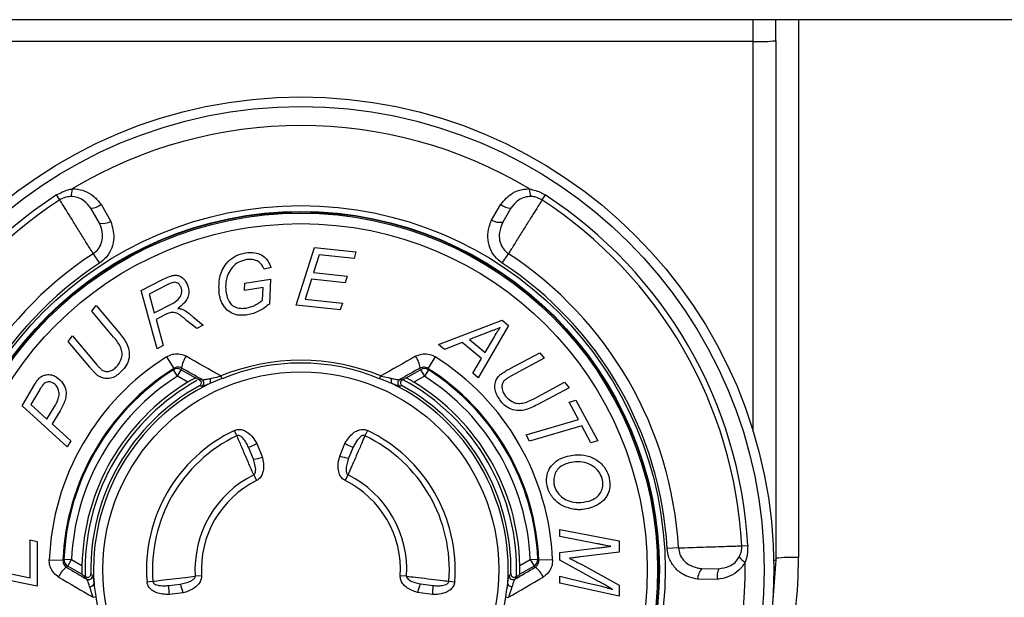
# Model space of a CAD drawing. Header units: millimetres. Extents: x 12 to 859, y 4 to 555.
# Tile 14 of 70: x 165 to 182, y 248 to 257. Entities that reach past the tile are written whole.
import ezdxf

# ---------------------------------------------------------------- set-up
doc = ezdxf.new("R2010")
doc.units = ezdxf.units.MM

msp = doc.modelspace()

# ---------------------------------------------------------------- linework, layer by layer
at = {"color": 7, "linetype": 'Continuous', "lineweight": 25}
for p, q in [((200.055, 257.355), (139.732, 257.355)), ((177.514, 256.987), (177.514, 257.355)), ((177.895, 257.001), (177.895, 257.355)), ((177.514, 256.987), (162.274, 256.987)), ((177.895, 257.001), (177.895, 248.249)), ((165.832, 254.316), (165.778, 254.4)), ((174.01, 254.4), (173.956, 254.316)), ((166.501, 253.925), (166.357, 254.179)), ((166.528, 254.244), (166.692, 253.954)), ((173.105, 253.976), (173.26, 254.244)), ((173.431, 254.179), (173.295, 253.944)), ((169.816, 252.544), (170.123, 253.513)), ((170.123, 253.513), (170.821, 253.439)), ((166.396, 253.41), (166.501, 253.251)), ((170.204, 253.389), (170.109, 253.091)), ((170.791, 253.327), (170.204, 253.389)), ((170.821, 253.439), (170.791, 253.327)), ((173.287, 253.251), (173.391, 253.41)), ((169.391, 253.178), (169.277, 253.147)), ((167.202, 252.789), (167.574, 252.978)), ((168.95, 252.911), (169.382, 252.979)), ((169.382, 252.979), (169.363, 252.562)), ((170.074, 252.979), (169.968, 252.644)), ((170.638, 252.92), (170.074, 252.979)), ((170.109, 253.091), (170.676, 253.031)), ((170.676, 253.031), (170.638, 252.92)), ((167.642, 252.884), (167.337, 252.729)), ((168.943, 252.791), (168.95, 252.911)), ((169.259, 252.841), (168.943, 252.791)), ((169.249, 252.624), (169.259, 252.841)), ((167.472, 251.809), (167.202, 252.789)), ((167.337, 252.729), (167.424, 252.415)), ((169.968, 252.644), (170.593, 252.578)), ((166.371, 252.442), (166.444, 252.535)), ((166.444, 252.535), (166.837, 252.069)), ((167.424, 252.415), (167.755, 252.584)), ((170.558, 252.466), (169.816, 252.544)), ((170.593, 252.578), (170.558, 252.466)), ((166.74, 252.003), (166.371, 252.442)), ((167.603, 252.377), (167.455, 252.302)), ((167.455, 252.302), (167.576, 251.862)), ((168.091, 252.332), (168.25, 252.206)), ((168.139, 252.149), (167.975, 252.278)), ((168.25, 252.206), (168.139, 252.149)), ((172.211, 251.879), (173.287, 252.291)), ((173.393, 252.202), (172.879, 251.319)), ((173.287, 252.291), (173.393, 252.202)), ((165.972, 251.931), (166.045, 252.024)), ((166.045, 252.024), (166.457, 251.538)), ((173.04, 252.084), (172.737, 251.961)), ((166.337, 251.498), (165.972, 251.931)), ((167.576, 251.862), (167.472, 251.809)), ((172.311, 251.795), (172.211, 251.879)), ((172.611, 251.914), (172.311, 251.795)), ((172.937, 251.641), (172.611, 251.914)), ((172.737, 251.961), (172.998, 251.742)), ((172.998, 251.742), (173.124, 251.953)), ((167.63, 251.672), (167.753, 251.477)), ((172.157, 251.672), (172.034, 251.477)), ((172.789, 251.394), (172.937, 251.641)), ((173.418, 251.472), (173.918, 251.74)), ((173.994, 251.649), (173.432, 251.345)), ((173.918, 251.74), (173.994, 251.649)), ((167.814, 251.345), (167.746, 251.452)), ((167.814, 251.345), (167.877, 251.455)), ((167.991, 251.243), (167.814, 251.345)), ((167.877, 251.455), (168.118, 251.316)), ((168.159, 251.297), (168.121, 251.319)), ((168.567, 251.304), (168.548, 251.348)), ((171.221, 251.304), (171.239, 251.348)), ((171.629, 251.297), (171.666, 251.319)), ((171.67, 251.316), (171.91, 251.455)), ((171.974, 251.345), (171.797, 251.243)), ((171.91, 251.455), (171.974, 251.345)), ((172.042, 251.452), (171.974, 251.345)), ((172.879, 251.319), (172.789, 251.394)), ((165.197, 250.848), (165.414, 251.21)), ((168.159, 251.297), (168.23, 251.286)), ((171.558, 251.286), (171.629, 251.297)), ((173.829, 250.971), (174.336, 251.242)), ((174.413, 251.15), (173.874, 250.863)), ((174.336, 251.242), (174.413, 251.15)), ((165.488, 251.108), (165.345, 250.87)), ((165.955, 250.153), (165.197, 250.848)), ((165.345, 250.87), (165.617, 250.62)), ((165.617, 250.62), (165.739, 250.822)), ((174.414, 250.909), (174.528, 250.942)), ((174.57, 250.614), (174.414, 250.909)), ((174.528, 250.942), (174.894, 250.254)), ((165.837, 250.76), (165.705, 250.54)), ((165.705, 250.54), (166.016, 250.255)), ((173.692, 250.355), (174.57, 250.614)), ((174.626, 250.509), (173.748, 250.25)), ((174.78, 250.22), (174.626, 250.509)), ((168.817, 250.341), (168.774, 250.431)), ((171.014, 250.431), (170.971, 250.341)), ((173.748, 250.25), (173.692, 250.355)), ((166.016, 250.255), (165.955, 250.153)), ((169.095, 249.947), (169.013, 250.146)), ((169.151, 250.213), (169.246, 249.977)), ((170.548, 249.999), (170.637, 250.213)), ((170.774, 250.146), (170.699, 249.965)), ((174.894, 250.254), (174.78, 250.22)), ((169.099, 249.681), (169.147, 249.585)), ((170.641, 249.585), (170.688, 249.681)), ((174.256, 248.759), (175.258, 248.567)), ((174.256, 248.641), (174.256, 248.759)), ((165.334, 247.947), (165.334, 248.584)), ((165.334, 248.584), (165.45, 248.56)), ((165.45, 248.56), (165.45, 247.805)), ((174.888, 248.52), (174.256, 248.641)), ((175.258, 248.567), (175.258, 248.378)), ((177.322, 248.485), (177.422, 248.491)), ((174.256, 248.372), (174.895, 248.45)), ((174.256, 248.244), (174.256, 248.372)), ((175.258, 248.378), (174.607, 248.298)), ((176.255, 248.45), (176.065, 248.439)), ((165.655, 248.25), (165.886, 248.241)), ((165.903, 248.26), (166.029, 248.255)), ((165.966, 248.145), (166.029, 248.255)), ((166.029, 248.255), (166.206, 248.153)), ((173.581, 248.153), (173.758, 248.255)), ((173.758, 248.255), (173.885, 248.26)), ((173.758, 248.255), (173.822, 248.145)), ((174.133, 248.25), (173.902, 248.241)), ((174.91, 247.884), (174.256, 248.244)), ((174.64, 248.163), (175.258, 247.823)), ((165.45, 247.805), (164.442, 248.012)), ((164.985, 248.019), (165.334, 247.947)), ((166.206, 248.006), (165.966, 248.145)), ((166.206, 248.002), (166.244, 247.98)), ((166.289, 247.924), (166.244, 247.98)), ((166.259, 248.084), (166.26, 247.974)), ((168.22, 247.98), (168.114, 247.974)), ((171.674, 247.974), (171.567, 247.98)), ((173.544, 247.98), (173.499, 247.924)), ((173.544, 247.98), (173.581, 248.002)), ((173.822, 248.145), (173.581, 248.006)), ((176.648, 248.102), (176.94, 248.1)), ((167.301, 247.88), (167.401, 247.888)), ((167.667, 247.815), (167.863, 247.841)), ((171.907, 247.845), (172.12, 247.815)), ((172.387, 247.888), (172.486, 247.88)), ((174.256, 247.855), (174.256, 247.974)), ((174.256, 247.974), (174.735, 247.856)), ((175.258, 247.636), (174.256, 247.855)), ((175.258, 247.823), (175.258, 247.636)), ((176.912, 247.919), (176.578, 247.922)), ((167.909, 247.693), (167.678, 247.663)), ((172.109, 247.663), (171.858, 247.699)), ((166.442, 247.624), (166.394, 247.617)), ((173.346, 247.624), (173.394, 247.617))]:
    msp.add_line(p, q, dxfattribs=at)
at = {"color": 8, "linetype": 'Continuous', "lineweight": 25}
for p, q in [((178.276, 257.355), (178.276, 248.289)), ((177.514, 250.412), (177.514, 256.987))]:
    msp.add_line(p, q, dxfattribs=at)
at = {"color": 7, "linetype": 'Continuous', "lineweight": 25, "flags": 128}
for points in [[(167.746, 251.452), (167.75, 251.466), (167.753, 251.477)], [(172.034, 251.477), (172.035, 251.475), (172.042, 251.452)], [(165.886, 248.241), (165.886, 248.242), (165.903, 248.26)], [(173.885, 248.26), (173.894, 248.25), (173.902, 248.241)], [(177.895, 248.249), (177.805, 247.057), (177.715, 246.561)]]:
    msp.add_lwpolyline(points, dxfattribs=at)
at = {"color": 7, "linetype": 'Continuous', "lineweight": 25}
for radius in [7.968, 7.806, 6.137, 6.039, 6.031, 6.01, 5.834, 3.335]:
    msp.add_circle((169.894, 248.084), radius, dxfattribs=at)
for centre, radius, start, end in [((177.609, 259.727), 2.741, 268.0109, 275.9867), ((169.894, 248.084), 7.486, 59.0215, 120.9785), ((165.793, 254.482), 0.249, 334.1029, 4.5165), ((173.995, 254.482), 0.249, 175.4835, 205.8971), ((169.894, 248.084), 7.539, 123.0934, 176.9066), ((169.894, 248.084), 7.439, 123.0934, 176.9066), ((169.894, 248.084), 7.439, 3.0934, 56.9066), ((169.894, 248.084), 7.539, 3.0934, 56.9066), ((166.36, 254.425), 0.247, 269.18, 312.7876), ((173.427, 254.425), 0.247, 227.2124, 270.82), ((166.552, 254.227), 0.307, 260.2952, 297.0174), ((173.247, 254.237), 0.297, 241.3949, 279.2838), ((169.894, 248.084), 6.372, 123.2927, 176.7073), ((169.894, 248.084), 6.372, 3.2927, 56.7073), ((169.894, 248.084), 6.181, 123.2927, 176.7073), ((169.894, 248.084), 6.181, 3.2927, 56.7073), ((169.894, 248.084), 4.242, 122.2479, 177.7521), ((168.26, 251.451), 0.376, 142.4758, 175.4081), ((-12.264, -67.268), 366.346, 60.42543, 60.53082), ((352.052, -67.268), 366.346, 119.46918, 119.57457), ((171.527, 251.451), 0.376, 4.5919, 37.5242), ((169.894, 248.084), 4.242, 2.2479, 57.7521), ((169.894, 248.084), 4.011, 122.2479, 177.7521), ((167.814, 251.345), 0.127, 60.0272, 122.4291), ((-10.024, -63.368), 361.638, 60.46817, 60.53091), ((169.894, 248.084), 3.531, 67.5968, 112.4032), ((169.894, 248.084), 3.482, 67.5968, 112.4032), ((349.812, -63.368), 361.638, 119.46909, 119.53183), ((171.974, 251.345), 0.127, 57.5709, 119.9728), ((169.894, 248.084), 4.011, 2.2479, 57.7521), ((169.894, 248.084), 3.995, 122.5283, 177.4717), ((169.894, 248.084), 3.868, 122.5283, 177.4717), ((169.894, 248.084), 3.688, 118.7206, 118.7874), ((168.304, 251.263), 0.0696, 324.7613, 39.5761), ((171.483, 251.263), 0.0696, 140.4239, 215.2387), ((169.894, 248.084), 3.688, 61.2126, 61.2794), ((169.894, 248.084), 3.868, 2.5283, 57.4717), ((169.894, 248.084), 3.995, 2.5283, 57.4717), ((169.894, 248.084), 3.688, 121.0642, 178.9358), ((169.894, 248.084), 3.635, 118.7793, 180), ((169.894, 248.084), 3.539, 118.8773, 181.1227), ((169.894, 248.084), 3.493, 116.0261, 183.9739), ((168.197, 251.231), 0.0638, 298.9738, 59.2639), ((169.894, 248.084), 3.493, 356.0261, 63.9739), ((171.59, 251.231), 0.0638, 120.7361, 241.0262), ((169.894, 248.084), 3.539, 358.8773, 61.1227), ((169.894, 248.084), 3.635, 357.877, 61.8969), ((169.894, 248.084), 3.688, 1.0642, 58.9358), ((169.894, 248.084), 2.6, 115.5108, 184.4892), ((169.894, 248.084), 2.501, 115.5108, 184.4892), ((169.894, 248.084), 2.501, 355.5108, 64.4892), ((169.894, 248.084), 2.6, 355.5108, 64.4892), ((168.605, 251.161), 1.094, 291.9363, 299.9659), ((171.183, 251.161), 1.094, 240.0341, 248.0637), ((168.918, 251.22), 1.285, 277.9145, 284.7878), ((170.899, 251.199), 1.251, 253.6964, 260.8076), ((169.894, 248.084), 1.784, 116.4487, 183.5513), ((169.894, 248.084), 1.784, 356.4487, 63.5513), ((169.894, 248.084), 1.677, 116.4487, 183.5513), ((169.894, 248.084), 1.677, 356.4487, 63.5513), ((169.894, 248.084), 7.486, 179.0215, 240.9785), ((166.029, 248.255), 0.127, 177.5709, 239.9728), ((169.894, 248.084), 7.486, 299.0215, 0.9785), ((173.758, 248.255), 0.127, 300.0272, 2.4291), ((177.486, 248.437), 0.249, 214.1029, 244.5165), ((178.181, 245.549), 2.741, 88.0109, 95.9867), ((166.161, 247.815), 0.376, 124.5919, 157.5242), ((349.66, 559.623), 361.638, 239.46909, 239.53183), ((169.894, 248.084), 3.688, 181.2126, 181.2794), ((166.32, 247.98), 0.0638, 240.7361, 1.0262), ((173.468, 247.98), 0.0638, 178.9738, 299.2639), ((-9.873, 559.623), 361.638, 300.46817, 300.53091), ((169.894, 248.084), 3.688, 358.7206, 358.7874), ((173.626, 247.815), 0.376, 22.4758, 55.4081), ((176.884, 247.906), 0.307, 140.2952, 177.0174), ((177.152, 247.974), 0.247, 149.18, 192.7876), ((351.918, 563.514), 366.346, 239.46918, 239.57457), ((166.346, 247.871), 0.0696, 260.4239, 335.2387), ((166.584, 247.662), 1.094, 0.0341, 8.0637), ((166.693, 247.397), 1.251, 13.6964, 20.8076), ((173.098, 247.361), 1.285, 157.9145, 164.7878), ((173.203, 247.662), 1.094, 171.9363, 179.9659), ((173.442, 247.871), 0.0696, 204.7613, 279.5761), ((-12.13, 563.514), 366.346, 300.42543, 300.53082), ((169.894, 248.084), 3.482, 187.5968, 232.4032), ((169.894, 248.084), 3.482, 307.5968, 352.4032)]:
    msp.add_arc(centre, radius, start, end, dxfattribs=at)
at = {"color": 8, "linetype": 'Continuous', "lineweight": 25}
for centre, radius, start, end in [((169.903, 248.289), 8.373, 335.7734, 359.9995), ((177.857, 248.375), 0.132, 271.3572, 286.7384)]:
    msp.add_arc(centre, radius, start, end, dxfattribs=at)
at = {"color": 7, "linetype": 'Continuous', "lineweight": 25}
for centre, major_axis, start_param, end_param in [((171.563, 250.975), (2.409, 4.173), 1.865577, 1.871303), ((168.225, 250.975), (-2.409, 4.173), 4.411883, 4.417609), ((168.225, 245.194), (2.409, 4.173), 1.27029, 1.276016), ((171.563, 245.194), (-2.409, 4.173), 5.007169, 5.012895)]:
    msp.add_ellipse(centre, major_axis=major_axis, ratio=0.745659, start_param=start_param, end_param=end_param, dxfattribs=at)
for points, knots in [([(165.778, 254.4), (165.841, 254.435), (165.925, 254.481), (166.018, 254.498), (166.041, 254.502)], [0, 0, 0, 0, 0.752077, 1, 1, 1, 1]), ([(166.041, 254.502), (166.058, 254.502), (166.131, 254.502), (166.262, 254.471), (166.413, 254.38), (166.489, 254.29), (166.528, 254.244)], [0, 0, 0, 0, 0.085878, 0.375364, 0.681912, 1, 1, 1, 1]), ([(173.26, 254.244), (173.321, 254.312), (173.422, 254.425), (173.606, 254.497), (173.707, 254.501), (173.747, 254.502)], [0, 0, 0, 0, 0.482423, 0.798085, 1, 1, 1, 1]), ([(173.747, 254.502), (173.816, 254.485), (173.909, 254.462), (173.99, 254.412), (174.01, 254.4)], [0, 0, 0, 0, 0.752088, 1, 1, 1, 1]), ([(166.017, 254.374), (165.98, 254.37), (165.915, 254.363), (165.857, 254.33), (165.832, 254.316)], [0, 0, 0, 0, 0.569264, 1, 1, 1, 1]), ([(166.396, 253.41), (166.385, 253.428), (166.345, 253.491), (166.262, 253.625), (166.148, 253.807), (166.036, 253.988), (165.939, 254.144), (165.867, 254.26), (165.839, 254.306), (165.833, 254.315), (165.832, 254.316)], [0, 0, 0, 0, 0.059794, 0.211889, 0.364018, 0.516168, 0.668316, 0.820439, 0.972525, 1, 1, 1, 1]), ([(166.357, 254.179), (166.32, 254.223), (166.259, 254.299), (166.136, 254.365), (166.055, 254.371), (166.017, 254.374)], [0, 0, 0, 0, 0.434945, 0.731111, 1, 1, 1, 1]), ([(173.956, 254.316), (173.953, 254.312), (173.945, 254.299), (173.907, 254.238), (173.829, 254.112), (173.727, 253.948), (173.613, 253.765), (173.5, 253.584), (173.428, 253.469), (173.396, 253.417), (173.391, 253.41)], [0, 0, 0, 0, 0.062589, 0.214629, 0.366687, 0.51878, 0.670909, 0.82306, 0.975209, 1, 1, 1, 1]), ([(173.771, 254.374), (173.762, 254.374), (173.716, 254.374), (173.633, 254.355), (173.521, 254.291), (173.465, 254.221), (173.431, 254.179)], [0, 0, 0, 0, 0.062362, 0.319774, 0.595585, 1, 1, 1, 1]), ([(173.956, 254.316), (173.922, 254.334), (173.864, 254.366), (173.799, 254.371), (173.771, 254.374)], [0, 0, 0, 0, 0.567652, 1, 1, 1, 1]), ([(166.692, 253.954), (166.718, 253.865), (166.761, 253.718), (166.716, 253.504), (166.629, 253.35), (166.54, 253.281), (166.501, 253.251)], [0, 0, 0, 0, 0.356484, 0.586818, 0.817791, 1, 1, 1, 1]), ([(173.287, 253.251), (173.241, 253.287), (173.151, 253.359), (173.068, 253.514), (173.036, 253.687), (173.055, 253.845), (173.091, 253.938), (173.105, 253.976)], [0, 0, 0, 0, 0.205574, 0.410977, 0.620907, 0.847176, 1, 1, 1, 1]), ([(166.396, 253.41), (166.426, 253.434), (166.485, 253.482), (166.538, 253.585), (166.56, 253.712), (166.54, 253.828), (166.511, 253.9), (166.501, 253.925)], [0, 0, 0, 0, 0.194399, 0.388608, 0.587573, 0.86165, 1, 1, 1, 1]), ([(173.295, 253.944), (173.272, 253.885), (173.233, 253.787), (173.235, 253.636), (173.28, 253.516), (173.343, 253.444), (173.384, 253.415), (173.391, 253.41)], [0, 0, 0, 0, 0.318628, 0.535708, 0.753949, 0.95248, 1, 1, 1, 1]), ([(168.52, 252.728), (168.515, 252.812), (168.504, 252.981), (168.59, 253.195), (168.724, 253.337), (168.85, 253.402), (168.933, 253.419), (168.963, 253.425)], [0, 0, 0, 0, 0.2761065, 0.5540167, 0.7280129, 0.9018227, 1, 1, 1, 1]), ([(168.979, 253.31), (168.934, 253.298), (168.843, 253.275), (168.734, 253.186), (168.655, 253.055), (168.619, 252.903), (168.63, 252.794), (168.635, 252.746)], [0, 0, 0, 0, 0.184863, 0.37012, 0.550007, 0.802617, 1, 1, 1, 1]), ([(168.963, 253.425), (169.016, 253.429), (169.108, 253.436), (169.233, 253.394), (169.33, 253.315), (169.37, 253.232), (169.389, 253.183), (169.391, 253.178)], [0, 0, 0, 0, 0.285958, 0.495807, 0.707324, 0.966019, 1, 1, 1, 1]), ([(169.277, 253.147), (169.261, 253.181), (169.232, 253.238), (169.157, 253.292), (169.073, 253.318), (169.012, 253.313), (168.979, 253.31)], [0, 0, 0, 0, 0.3056427, 0.5188143, 0.7319815, 1, 1, 1, 1]), ([(167.574, 252.978), (167.609, 252.995), (167.671, 253.025), (167.758, 253.051), (167.828, 253.044), (167.885, 253.017), (167.936, 252.972), (167.959, 252.931), (167.972, 252.909)], [0, 0, 0, 0, 0.251246, 0.435124, 0.56378, 0.692064, 0.835248, 1, 1, 1, 1]), ([(167.868, 252.859), (167.859, 252.874), (167.843, 252.899), (167.805, 252.922), (167.764, 252.931), (167.708, 252.917), (167.669, 252.898), (167.642, 252.884)], [0, 0, 0, 0, 0.204254, 0.35385, 0.504175, 0.662821, 1, 1, 1, 1]), ([(167.755, 252.584), (167.788, 252.607), (167.84, 252.644), (167.881, 252.719), (167.891, 252.784), (167.881, 252.831), (167.871, 252.854), (167.868, 252.859)], [0, 0, 0, 0, 0.361864, 0.562226, 0.763437, 0.954117, 1, 1, 1, 1]), ([(167.972, 252.909), (167.987, 252.869), (168.014, 252.8), (168.001, 252.694), (167.95, 252.595), (167.881, 252.531), (167.831, 252.496), (167.821, 252.488)], [0, 0, 0, 0, 0.261262, 0.447603, 0.634531, 0.92493, 1, 1, 1, 1]), ([(168.654, 252.459), (168.62, 252.498), (168.569, 252.556), (168.535, 252.653), (168.525, 252.703), (168.52, 252.728)], [0, 0, 0, 0, 0.4973674, 0.7460658, 1, 1, 1, 1]), ([(168.635, 252.746), (168.647, 252.696), (168.664, 252.62), (168.734, 252.539), (168.807, 252.5), (168.889, 252.485), (168.944, 252.491), (168.972, 252.494)], [0, 0, 0, 0, 0.320507, 0.489145, 0.658133, 0.826735, 1, 1, 1, 1]), ([(167.821, 252.488), (167.839, 252.486), (167.867, 252.481), (167.903, 252.471), (167.92, 252.464), (167.928, 252.46)], [0, 0, 0, 0, 0.495303, 0.746551, 1, 1, 1, 1]), ([(167.928, 252.46), (167.957, 252.441), (168, 252.412), (168.053, 252.367), (168.078, 252.344), (168.091, 252.332)], [0, 0, 0, 0, 0.497663, 0.748522, 1, 1, 1, 1]), ([(168.994, 252.379), (168.964, 252.375), (168.885, 252.366), (168.76, 252.382), (168.687, 252.435), (168.654, 252.459)], [0, 0, 0, 0, 0.250855, 0.660954, 1, 1, 1, 1]), ([(168.972, 252.494), (168.998, 252.499), (169.048, 252.51), (169.144, 252.55), (169.207, 252.595), (169.249, 252.624)], [0, 0, 0, 0, 0.2504239, 0.5010772, 1, 1, 1, 1]), ([(169.363, 252.562), (169.336, 252.54), (169.283, 252.495), (169.193, 252.443), (169.097, 252.401), (169.029, 252.386), (168.994, 252.379)], [0, 0, 0, 0, 0.2502045, 0.5005734, 0.7471673, 1, 1, 1, 1]), ([(167.821, 252.4), (167.794, 252.409), (167.745, 252.425), (167.668, 252.41), (167.625, 252.388), (167.603, 252.377)], [0, 0, 0, 0, 0.37802, 0.668075, 1, 1, 1, 1]), ([(167.975, 252.278), (167.951, 252.3), (167.915, 252.333), (167.863, 252.373), (167.835, 252.391), (167.821, 252.4)], [0, 0, 0, 0, 0.497803, 0.748436, 1, 1, 1, 1]), ([(173.253, 252.168), (173.218, 252.153), (173.167, 252.129), (173.095, 252.103), (173.059, 252.09), (173.04, 252.084)], [0, 0, 0, 0, 0.498901, 0.749381, 1, 1, 1, 1]), ([(173.124, 251.953), (173.144, 251.99), (173.174, 252.045), (173.217, 252.116), (173.241, 252.151), (173.253, 252.168)], [0, 0, 0, 0, 0.499124, 0.749399, 1, 1, 1, 1]), ([(166.813, 251.532), (166.836, 251.57), (166.876, 251.633), (166.887, 251.738), (166.852, 251.868), (166.787, 251.947), (166.74, 252.003)], [0, 0, 0, 0, 0.243979, 0.41439, 0.585132, 1, 1, 1, 1]), ([(166.837, 252.069), (166.887, 252.008), (166.964, 251.913), (167.009, 251.753), (167, 251.624), (166.959, 251.532), (166.926, 251.488), (166.918, 251.477)], [0, 0, 0, 0, 0.36172, 0.556777, 0.752279, 0.938128, 1, 1, 1, 1]), ([(167.63, 251.672), (167.662, 251.688), (167.727, 251.721), (167.837, 251.726), (167.915, 251.705), (167.954, 251.684), (167.962, 251.68)], [0, 0, 0, 0, 0.307355, 0.614599, 0.924682, 1, 1, 1, 1]), ([(171.826, 251.68), (171.859, 251.695), (171.926, 251.724), (172.037, 251.723), (172.114, 251.698), (172.151, 251.676), (172.157, 251.672)], [0, 0, 0, 0, 0.314204, 0.628521, 0.939871, 1, 1, 1, 1]), ([(166.464, 251.362), (166.442, 251.383), (166.408, 251.415), (166.367, 251.462), (166.347, 251.486), (166.337, 251.498)], [0, 0, 0, 0, 0.497166, 0.748516, 1, 1, 1, 1]), ([(166.457, 251.538), (166.47, 251.523), (166.489, 251.502), (166.516, 251.474), (166.531, 251.461), (166.538, 251.455)], [0, 0, 0, 0, 0.498708, 0.748895, 1, 1, 1, 1]), ([(166.918, 251.477), (166.874, 251.429), (166.809, 251.356), (166.688, 251.305), (166.594, 251.301), (166.518, 251.325), (166.48, 251.351), (166.464, 251.362)], [0, 0, 0, 0, 0.3625174, 0.5452006, 0.7296874, 0.8886713, 1, 1, 1, 1]), ([(166.538, 251.455), (166.553, 251.445), (166.582, 251.426), (166.64, 251.421), (166.705, 251.438), (166.766, 251.477), (166.799, 251.515), (166.813, 251.532)], [0, 0, 0, 0, 0.166435, 0.334662, 0.531547, 0.788252, 1, 1, 1, 1]), ([(167.885, 251.481), (167.872, 251.487), (167.844, 251.498), (167.796, 251.498), (167.768, 251.484), (167.753, 251.477)], [0, 0, 0, 0, 0.333448, 0.667642, 1, 1, 1, 1]), ([(172.034, 251.477), (172.022, 251.483), (171.997, 251.496), (171.955, 251.499), (171.923, 251.492), (171.907, 251.483), (171.902, 251.481)], [0, 0, 0, 0, 0.291635, 0.582671, 0.889303, 1, 1, 1, 1]), ([(173.258, 251.375), (173.284, 251.393), (173.322, 251.42), (173.376, 251.45), (173.404, 251.464), (173.418, 251.472)], [0, 0, 0, 0, 0.497162, 0.748514, 1, 1, 1, 1]), ([(165.414, 251.21), (165.433, 251.24), (165.464, 251.289), (165.524, 251.346), (165.593, 251.372), (165.672, 251.374), (165.734, 251.355), (165.766, 251.337), (165.774, 251.333)], [0, 0, 0, 0, 0.239557, 0.395175, 0.552265, 0.741089, 0.934264, 1, 1, 1, 1]), ([(165.774, 251.333), (165.814, 251.299), (165.889, 251.238), (165.941, 251.109), (165.94, 251.009), (165.925, 250.957), (165.921, 250.943)], [0, 0, 0, 0, 0.348921, 0.646197, 0.900754, 1, 1, 1, 1]), ([(168.118, 251.316), (168.116, 251.315), (168.112, 251.313), (168.092, 251.302), (168.063, 251.286), (168.028, 251.266), (168.003, 251.25), (167.991, 251.243)], [0, 0, 0, 0, 0.186739, 0.372968, 0.572114, 0.799431, 1, 1, 1, 1]), ([(168.23, 251.286), (168.238, 251.286), (168.255, 251.285), (168.304, 251.295), (168.343, 251.304), (168.358, 251.308)], [0, 0, 0, 0, 0.3316027, 0.7455673, 1, 1, 1, 1]), ([(168.358, 251.308), (168.396, 251.315), (168.457, 251.327), (168.523, 251.342), (168.548, 251.348)], [0, 0, 0, 0, 0.624202, 1, 1, 1, 1]), ([(168.567, 251.304), (168.511, 251.283), (168.44, 251.255), (168.376, 251.229), (168.361, 251.223)], [0, 0, 0, 0, 0.774383, 1, 1, 1, 1]), ([(171.427, 251.223), (171.383, 251.24), (171.316, 251.266), (171.246, 251.294), (171.221, 251.304)], [0, 0, 0, 0, 0.651575, 1, 1, 1, 1]), ([(171.239, 251.348), (171.284, 251.339), (171.351, 251.324), (171.41, 251.312), (171.43, 251.308)], [0, 0, 0, 0, 0.66487, 1, 1, 1, 1]), ([(171.43, 251.308), (171.455, 251.301), (171.501, 251.291), (171.542, 251.284), (171.554, 251.286), (171.558, 251.286)], [0, 0, 0, 0, 0.449388, 0.79343, 1, 1, 1, 1]), ([(171.797, 251.243), (171.778, 251.254), (171.744, 251.275), (171.703, 251.298), (171.679, 251.311), (171.671, 251.316), (171.67, 251.316), (171.67, 251.316)], [0, 0, 0, 0, 0.312317, 0.578714, 0.781646, 0.963768, 1, 1, 1, 1]), ([(173.276, 250.907), (173.238, 250.959), (173.18, 251.039), (173.155, 251.169), (173.171, 251.262), (173.211, 251.331), (173.245, 251.363), (173.258, 251.375)], [0, 0, 0, 0, 0.36167, 0.54636, 0.732868, 0.893698, 1, 1, 1, 1]), ([(173.432, 251.345), (173.415, 251.336), (173.39, 251.322), (173.357, 251.301), (173.341, 251.289), (173.333, 251.283)], [0, 0, 0, 0, 0.4987051, 0.7488926, 1, 1, 1, 1]), ([(165.72, 251.229), (165.704, 251.238), (165.678, 251.251), (165.635, 251.253), (165.6, 251.242), (165.551, 251.209), (165.519, 251.158), (165.495, 251.119), (165.488, 251.108)], [0, 0, 0, 0, 0.176911, 0.299398, 0.422033, 0.544144, 0.872664, 1, 1, 1, 1]), ([(165.739, 250.822), (165.765, 250.868), (165.806, 250.937), (165.826, 251.043), (165.812, 251.121), (165.776, 251.188), (165.738, 251.216), (165.72, 251.229)], [0, 0, 0, 0, 0.340062, 0.51341, 0.687585, 0.851355, 1, 1, 1, 1]), ([(168.216, 251.252), (168.209, 251.259), (168.199, 251.268), (168.184, 251.28), (168.178, 251.284), (168.173, 251.288), (168.169, 251.291), (168.165, 251.293), (168.161, 251.295), (168.16, 251.296), (168.159, 251.297)], [0, 0, 0, 0, 0.6121756, 0.74147, 0.8285265, 0.8874431, 0.9276763, 0.9694966, 0.9857609, 1, 1, 1, 1]), ([(168.185, 251.183), (168.191, 251.187), (168.203, 251.195), (168.214, 251.213), (168.219, 251.234), (168.217, 251.246), (168.216, 251.252)], [0, 0, 0, 0, 0.261173, 0.522421, 0.78194, 1, 1, 1, 1]), ([(168.228, 251.176), (168.222, 251.177), (168.208, 251.179), (168.193, 251.181), (168.185, 251.183)], [0, 0, 0, 0, 0.410381, 1, 1, 1, 1]), ([(168.361, 251.223), (168.33, 251.21), (168.277, 251.188), (168.239, 251.176), (168.231, 251.176), (168.228, 251.176)], [0, 0, 0, 0, 0.486904, 0.843488, 1, 1, 1, 1]), ([(171.56, 251.176), (171.552, 251.177), (171.538, 251.178), (171.488, 251.197), (171.446, 251.215), (171.427, 251.223)], [0, 0, 0, 0, 0.348734, 0.695761, 1, 1, 1, 1]), ([(171.603, 251.183), (171.597, 251.182), (171.582, 251.179), (171.568, 251.177), (171.56, 251.176)], [0, 0, 0, 0, 0.410381, 1, 1, 1, 1]), ([(171.572, 251.252), (171.571, 251.245), (171.569, 251.231), (171.575, 251.211), (171.587, 251.193), (171.598, 251.186), (171.603, 251.183)], [0, 0, 0, 0, 0.258453, 0.516921, 0.775244, 1, 1, 1, 1]), ([(171.629, 251.297), (171.628, 251.296), (171.626, 251.295), (171.621, 251.292), (171.61, 251.285), (171.591, 251.27), (171.58, 251.26), (171.572, 251.252)], [0, 0, 0, 0, 0.014674, 0.03539, 0.093311, 0.337381, 1, 1, 1, 1]), ([(173.333, 251.283), (173.321, 251.271), (173.296, 251.246), (173.279, 251.19), (173.283, 251.123), (173.308, 251.055), (173.339, 251.015), (173.352, 250.998)], [0, 0, 0, 0, 0.167081, 0.33589, 0.535432, 0.795957, 1, 1, 1, 1]), ([(173.352, 250.998), (173.384, 250.967), (173.438, 250.915), (173.538, 250.883), (173.673, 250.889), (173.764, 250.937), (173.829, 250.971)], [0, 0, 0, 0, 0.245003, 0.41349, 0.582317, 1, 1, 1, 1]), ([(165.921, 250.943), (165.915, 250.927), (165.904, 250.895), (165.885, 250.849), (165.863, 250.804), (165.846, 250.775), (165.837, 250.76)], [0, 0, 0, 0, 0.249916, 0.499952, 0.749544, 1, 1, 1, 1]), ([(173.874, 250.863), (173.804, 250.827), (173.696, 250.772), (173.53, 250.759), (173.406, 250.794), (173.323, 250.853), (173.286, 250.895), (173.276, 250.907)], [0, 0, 0, 0, 0.359351, 0.552775, 0.746641, 0.930472, 1, 1, 1, 1]), ([(168.774, 250.431), (168.795, 250.438), (168.839, 250.453), (168.915, 250.443), (169.003, 250.4), (169.086, 250.319), (169.131, 250.247), (169.151, 250.213)], [0, 0, 0, 0, 0.1412767, 0.2819467, 0.4686352, 0.7535412, 1, 1, 1, 1]), ([(169.013, 250.146), (169, 250.173), (168.973, 250.225), (168.932, 250.286), (168.893, 250.325), (168.865, 250.341), (168.844, 250.347), (168.828, 250.346), (168.82, 250.342), (168.817, 250.341)], [0, 0, 0, 0, 0.291586, 0.586246, 0.74759, 0.850142, 0.915329, 0.965985, 1, 1, 1, 1]), ([(169.099, 249.681), (169.08, 249.726), (169.035, 249.831), (168.956, 250.015), (168.877, 250.199), (168.836, 250.297), (168.817, 250.341)], [0, 0, 0, 0, 0.209822, 0.489173, 0.768619, 1, 1, 1, 1]), ([(170.637, 250.213), (170.678, 250.277), (170.734, 250.364), (170.847, 250.434), (170.921, 250.452), (170.979, 250.446), (171.006, 250.434), (171.014, 250.431)], [0, 0, 0, 0, 0.470858, 0.643843, 0.818186, 0.946168, 1, 1, 1, 1]), ([(170.971, 250.341), (170.954, 250.301), (170.915, 250.209), (170.839, 250.031), (170.758, 249.841), (170.71, 249.731), (170.688, 249.681)], [0, 0, 0, 0, 0.209448, 0.488381, 0.767637, 1, 1, 1, 1]), ([(170.971, 250.341), (170.966, 250.343), (170.957, 250.347), (170.939, 250.346), (170.913, 250.337), (170.861, 250.297), (170.816, 250.229), (170.785, 250.168), (170.774, 250.146)], [0, 0, 0, 0, 0.048508, 0.096801, 0.175983, 0.321769, 0.75629, 1, 1, 1, 1]), ([(169.246, 249.977), (169.259, 249.908), (169.276, 249.813), (169.246, 249.693), (169.207, 249.625), (169.166, 249.598), (169.147, 249.585)], [0, 0, 0, 0, 0.4769238, 0.6613423, 0.8471004, 1, 1, 1, 1]), ([(170.641, 249.585), (170.621, 249.599), (170.581, 249.625), (170.539, 249.697), (170.514, 249.808), (170.526, 249.915), (170.544, 249.983), (170.548, 249.999)], [0, 0, 0, 0, 0.155667, 0.310345, 0.532729, 0.895133, 1, 1, 1, 1]), ([(174.053, 249.46), (174.043, 249.508), (174.022, 249.605), (174.055, 249.747), (174.137, 249.87), (174.242, 249.948), (174.321, 249.977), (174.35, 249.988)], [0, 0, 0, 0, 0.213451, 0.428032, 0.621237, 0.862062, 1, 1, 1, 1]), ([(174.35, 249.988), (174.439, 250.007), (174.589, 250.04), (174.803, 249.983), (174.962, 249.878), (175.047, 249.755), (175.073, 249.678), (175.08, 249.658)], [0, 0, 0, 0, 0.305551, 0.51805, 0.73059, 0.932169, 1, 1, 1, 1]), ([(169.099, 249.681), (169.104, 249.684), (169.115, 249.692), (169.127, 249.716), (169.137, 249.771), (169.124, 249.852), (169.104, 249.916), (169.095, 249.947)], [0, 0, 0, 0, 0.060752, 0.139356, 0.276067, 0.657463, 1, 1, 1, 1]), ([(170.699, 249.965), (170.69, 249.936), (170.67, 249.878), (170.655, 249.802), (170.655, 249.745), (170.662, 249.713), (170.674, 249.692), (170.683, 249.685), (170.688, 249.681)], [0, 0, 0, 0, 0.30313, 0.609507, 0.766757, 0.877763, 0.941122, 1, 1, 1, 1]), ([(174.379, 249.874), (174.334, 249.855), (174.259, 249.823), (174.186, 249.734), (174.155, 249.643), (174.15, 249.557), (174.162, 249.505), (174.167, 249.485)], [0, 0, 0, 0, 0.29946, 0.49139, 0.683806, 0.877947, 1, 1, 1, 1]), ([(174.969, 249.622), (174.952, 249.662), (174.919, 249.741), (174.813, 249.835), (174.678, 249.899), (174.522, 249.91), (174.426, 249.886), (174.379, 249.874)], [0, 0, 0, 0, 0.175914, 0.352504, 0.576043, 0.795575, 1, 1, 1, 1]), ([(175.08, 249.658), (175.091, 249.609), (175.112, 249.517), (175.082, 249.381), (175.016, 249.267), (174.91, 249.175), (174.819, 249.141), (174.772, 249.124)], [0, 0, 0, 0, 0.215038, 0.397267, 0.578924, 0.778097, 1, 1, 1, 1]), ([(174.167, 249.485), (174.183, 249.448), (174.215, 249.373), (174.309, 249.29), (174.427, 249.23), (174.58, 249.206), (174.687, 249.227), (174.747, 249.238)], [0, 0, 0, 0, 0.1706, 0.341537, 0.524404, 0.73468, 1, 1, 1, 1]), ([(174.747, 249.238), (174.791, 249.256), (174.866, 249.285), (174.943, 249.372), (174.982, 249.466), (174.986, 249.554), (174.973, 249.605), (174.969, 249.622)], [0, 0, 0, 0, 0.287662, 0.488095, 0.688512, 0.893605, 1, 1, 1, 1]), ([(174.163, 249.267), (174.151, 249.281), (174.126, 249.309), (174.096, 249.357), (174.071, 249.407), (174.059, 249.442), (174.053, 249.46)], [0, 0, 0, 0, 0.250136, 0.500406, 0.748472, 1, 1, 1, 1]), ([(174.494, 249.101), (174.433, 249.115), (174.342, 249.136), (174.233, 249.201), (174.187, 249.245), (174.163, 249.267)], [0, 0, 0, 0, 0.498903, 0.745514, 1, 1, 1, 1]), ([(174.772, 249.124), (174.727, 249.113), (174.66, 249.096), (174.566, 249.093), (174.518, 249.098), (174.494, 249.101)], [0, 0, 0, 0, 0.489367, 0.74303, 1, 1, 1, 1]), ([(175.116, 248.477), (175.078, 248.484), (175.021, 248.495), (174.945, 248.51), (174.907, 248.517), (174.888, 248.52)], [0, 0, 0, 0, 0.49999, 0.749996, 1, 1, 1, 1]), ([(176.255, 248.45), (176.276, 248.451), (176.351, 248.453), (176.508, 248.459), (176.723, 248.466), (176.935, 248.473), (177.12, 248.479), (177.256, 248.483), (177.309, 248.485), (177.32, 248.485), (177.322, 248.485)], [0, 0, 0, 0, 0.059794, 0.211889, 0.364018, 0.516168, 0.668316, 0.820439, 0.972525, 1, 1, 1, 1]), ([(177.279, 248.297), (177.294, 248.331), (177.321, 248.39), (177.322, 248.457), (177.322, 248.485)], [0, 0, 0, 0, 0.569264, 1, 1, 1, 1]), ([(177.422, 248.491), (177.42, 248.419), (177.418, 248.323), (177.386, 248.234), (177.378, 248.212)], [0, 0, 0, 0, 0.752077, 1, 1, 1, 1]), ([(174.895, 248.45), (174.914, 248.452), (174.96, 248.458), (175.033, 248.466), (175.089, 248.473), (175.116, 248.477)], [0, 0, 0, 0, 0.249995, 0.624993, 1, 1, 1, 1]), ([(176.578, 247.922), (176.488, 247.944), (176.34, 247.98), (176.176, 248.126), (176.087, 248.279), (176.071, 248.39), (176.065, 248.439)], [0, 0, 0, 0, 0.356484, 0.586818, 0.817791, 1, 1, 1, 1]), ([(176.255, 248.45), (176.261, 248.412), (176.273, 248.337), (176.336, 248.24), (176.435, 248.158), (176.546, 248.117), (176.623, 248.106), (176.648, 248.102)], [0, 0, 0, 0, 0.194399, 0.388608, 0.587573, 0.86165, 1, 1, 1, 1]), ([(165.813, 247.959), (165.784, 247.981), (165.725, 248.023), (165.67, 248.121), (165.654, 248.2), (165.655, 248.243), (165.655, 248.25)], [0, 0, 0, 0, 0.314204, 0.628521, 0.939871, 1, 1, 1, 1]), ([(165.886, 248.241), (165.886, 248.227), (165.888, 248.199), (165.906, 248.162), (165.928, 248.138), (165.943, 248.128), (165.947, 248.125)], [0, 0, 0, 0, 0.291635, 0.582671, 0.889303, 1, 1, 1, 1]), ([(166.206, 248.153), (166.206, 248.131), (166.205, 248.091), (166.206, 248.044), (166.206, 248.017), (166.206, 248.007), (166.206, 248.006), (166.206, 248.006)], [0, 0, 0, 0, 0.312317, 0.578714, 0.781646, 0.963768, 1, 1, 1, 1]), ([(173.581, 248.006), (173.581, 248.008), (173.581, 248.012), (173.582, 248.035), (173.582, 248.068), (173.582, 248.109), (173.582, 248.139), (173.581, 248.153)], [0, 0, 0, 0, 0.1867393, 0.3729677, 0.5721137, 0.7994312, 1, 1, 1, 1]), ([(173.84, 248.125), (173.852, 248.134), (173.876, 248.152), (173.899, 248.194), (173.901, 248.225), (173.902, 248.241)], [0, 0, 0, 0, 0.3334484, 0.6676415, 1, 1, 1, 1]), ([(174.133, 248.25), (174.131, 248.214), (174.127, 248.142), (174.076, 248.045), (174.019, 247.987), (173.982, 247.964), (173.974, 247.959)], [0, 0, 0, 0, 0.307355, 0.614599, 0.924682, 1, 1, 1, 1]), ([(174.607, 248.298), (174.576, 248.295), (174.529, 248.29), (174.466, 248.283), (174.435, 248.279), (174.419, 248.277)], [0, 0, 0, 0, 0.499995, 0.7499975, 1, 1, 1, 1]), ([(174.419, 248.277), (174.437, 248.267), (174.483, 248.243), (174.557, 248.205), (174.612, 248.177), (174.64, 248.163)], [0, 0, 0, 0, 0.249965, 0.624972, 1, 1, 1, 1]), ([(177.378, 248.212), (177.37, 248.197), (177.333, 248.133), (177.241, 248.036), (177.087, 247.95), (176.971, 247.93), (176.912, 247.919)], [0, 0, 0, 0, 0.085878, 0.375364, 0.681912, 1, 1, 1, 1]), ([(176.94, 248.1), (176.997, 248.109), (177.093, 248.125), (177.212, 248.198), (177.258, 248.265), (177.279, 248.297)], [0, 0, 0, 0, 0.434945, 0.731111, 1, 1, 1, 1]), ([(166.244, 247.98), (166.245, 247.98), (166.247, 247.978), (166.252, 247.976), (166.264, 247.97), (166.286, 247.961), (166.3, 247.956), (166.311, 247.953)], [0, 0, 0, 0, 0.0146737, 0.0353896, 0.093311, 0.3373812, 1, 1, 1, 1]), ([(166.311, 247.953), (166.318, 247.956), (166.331, 247.961), (166.346, 247.977), (166.355, 247.995), (166.356, 248.009), (166.356, 248.015)], [0, 0, 0, 0, 0.258453, 0.516921, 0.775244, 1, 1, 1, 1]), ([(166.356, 248.015), (166.36, 248.01), (166.369, 247.999), (166.378, 247.987), (166.384, 247.981)], [0, 0, 0, 0, 0.410381, 1, 1, 1, 1]), ([(166.384, 247.981), (166.386, 247.974), (166.392, 247.961), (166.4, 247.908), (166.406, 247.863), (166.409, 247.842)], [0, 0, 0, 0, 0.348734, 0.695761, 1, 1, 1, 1]), ([(168.22, 247.98), (168.219, 247.956), (168.216, 247.908), (168.174, 247.836), (168.09, 247.759), (167.992, 247.716), (167.924, 247.697), (167.909, 247.693)], [0, 0, 0, 0, 0.155667, 0.310345, 0.532729, 0.895133, 1, 1, 1, 1]), ([(171.858, 247.699), (171.791, 247.722), (171.7, 247.754), (171.611, 247.84), (171.571, 247.908), (171.569, 247.958), (171.567, 247.98)], [0, 0, 0, 0, 0.476924, 0.661342, 0.8471, 1, 1, 1, 1]), ([(173.379, 247.842), (173.383, 247.875), (173.391, 247.932), (173.399, 247.971), (173.403, 247.979), (173.404, 247.981)], [0, 0, 0, 0, 0.486904, 0.843488, 1, 1, 1, 1]), ([(173.404, 247.981), (173.408, 247.985), (173.417, 247.997), (173.426, 248.008), (173.432, 248.015)], [0, 0, 0, 0, 0.410381, 1, 1, 1, 1]), ([(173.432, 248.015), (173.432, 248.008), (173.433, 247.993), (173.444, 247.974), (173.459, 247.96), (173.471, 247.955), (173.477, 247.953)], [0, 0, 0, 0, 0.261173, 0.522421, 0.78194, 1, 1, 1, 1]), ([(173.477, 247.953), (173.486, 247.956), (173.498, 247.96), (173.516, 247.967), (173.523, 247.97), (173.529, 247.972), (173.533, 247.975), (173.537, 247.977), (173.541, 247.979), (173.543, 247.98), (173.544, 247.98)], [0, 0, 0, 0, 0.612176, 0.74147, 0.828526, 0.887443, 0.927676, 0.969497, 0.985761, 1, 1, 1, 1]), ([(166.334, 247.802), (166.327, 247.828), (166.313, 247.872), (166.298, 247.912), (166.291, 247.921), (166.289, 247.924)], [0, 0, 0, 0, 0.4493885, 0.7934304, 1, 1, 1, 1]), ([(166.409, 247.842), (166.416, 247.796), (166.427, 247.725), (166.438, 247.65), (166.442, 247.624)], [0, 0, 0, 0, 0.651575, 1, 1, 1, 1]), ([(167.678, 247.663), (167.602, 247.666), (167.499, 247.672), (167.383, 247.734), (167.329, 247.79), (167.306, 247.843), (167.302, 247.872), (167.301, 247.88)], [0, 0, 0, 0, 0.4708583, 0.6438427, 0.818186, 0.9461683, 1, 1, 1, 1]), ([(167.401, 247.888), (167.444, 247.894), (167.544, 247.906), (167.735, 247.929), (167.94, 247.953), (168.059, 247.967), (168.114, 247.974)], [0, 0, 0, 0, 0.209448, 0.488381, 0.767637, 1, 1, 1, 1]), ([(167.401, 247.888), (167.401, 247.883), (167.403, 247.873), (167.413, 247.858), (167.433, 247.84), (167.494, 247.815), (167.575, 247.81), (167.643, 247.814), (167.667, 247.815)], [0, 0, 0, 0, 0.048508, 0.096801, 0.175983, 0.321769, 0.75629, 1, 1, 1, 1]), ([(167.863, 247.841), (167.892, 247.847), (167.952, 247.86), (168.025, 247.884), (168.075, 247.912), (168.099, 247.935), (168.112, 247.955), (168.113, 247.968), (168.114, 247.974)], [0, 0, 0, 0, 0.30313, 0.609507, 0.766757, 0.877763, 0.941122, 1, 1, 1, 1]), ([(171.674, 247.974), (171.675, 247.968), (171.676, 247.955), (171.69, 247.932), (171.733, 247.896), (171.81, 247.867), (171.876, 247.852), (171.907, 247.845)], [0, 0, 0, 0, 0.060752, 0.139356, 0.276067, 0.657463, 1, 1, 1, 1]), ([(171.674, 247.974), (171.723, 247.968), (171.836, 247.955), (172.035, 247.931), (172.234, 247.907), (172.339, 247.894), (172.387, 247.888)], [0, 0, 0, 0, 0.2098222, 0.4891728, 0.768619, 1, 1, 1, 1]), ([(172.486, 247.88), (172.482, 247.858), (172.473, 247.813), (172.426, 247.752), (172.345, 247.697), (172.233, 247.666), (172.148, 247.664), (172.109, 247.663)], [0, 0, 0, 0, 0.141277, 0.281947, 0.468635, 0.753541, 1, 1, 1, 1]), ([(172.12, 247.815), (172.149, 247.814), (172.208, 247.811), (172.282, 247.816), (172.335, 247.83), (172.363, 247.846), (172.378, 247.862), (172.385, 247.876), (172.387, 247.885), (172.387, 247.888)], [0, 0, 0, 0, 0.291586, 0.586246, 0.74759, 0.850142, 0.915329, 0.965985, 1, 1, 1, 1]), ([(173.346, 247.624), (173.355, 247.682), (173.367, 247.758), (173.377, 247.826), (173.379, 247.842)], [0, 0, 0, 0, 0.774383, 1, 1, 1, 1]), ([(173.499, 247.924), (173.495, 247.918), (173.485, 247.903), (173.469, 247.855), (173.458, 247.817), (173.453, 247.802)], [0, 0, 0, 0, 0.331603, 0.745567, 1, 1, 1, 1]), ([(174.735, 247.856), (174.804, 247.842), (174.907, 247.821), (175.042, 247.782), (175.108, 247.76), (175.142, 247.75)], [0, 0, 0, 0, 0.498571, 0.7491895, 1, 1, 1, 1]), ([(175.142, 247.75), (175.104, 247.773), (175.048, 247.809), (174.97, 247.853), (174.93, 247.873), (174.91, 247.884)], [0, 0, 0, 0, 0.499277, 0.749515, 1, 1, 1, 1]), ([(166.394, 247.617), (166.38, 247.66), (166.359, 247.725), (166.34, 247.783), (166.334, 247.802)], [0, 0, 0, 0, 0.66487, 1, 1, 1, 1]), ([(173.453, 247.802), (173.441, 247.766), (173.421, 247.707), (173.401, 247.642), (173.394, 247.617)], [0, 0, 0, 0, 0.624202, 1, 1, 1, 1])]:
    msp.add_open_spline(points, degree=3, knots=knots, dxfattribs=at)

doc.saveas('drawing.dxf')
